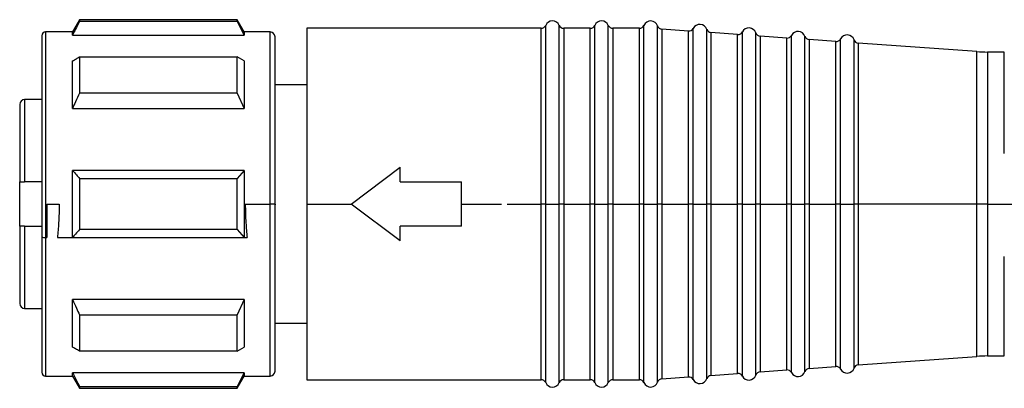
# Model space of a CAD drawing. Header units: millimetres. Extents: x -720 to 2929, y 431 to 795.
# Tile 14 of 19: x 1421 to 1461, y 604 to 619. Entities that reach past the tile are written whole.
import ezdxf

# ---------------------------------------------------------------- set-up
doc = ezdxf.new("R2010")
doc.units = ezdxf.units.MM

# ---------------------------------------------------------------- blocks, each defined once
blk = doc.blocks.new('Drawing View6')
at = {"color": 7, "linetype": 'Continuous', "lineweight": 25}
for p, q in [((-674.711, 22.919), (-675, 22.419)), ((-668.289, 22.919), (-674.711, 22.919)), ((-668, 22.419), (-668.289, 22.919)), ((-668.289, 22.846), (-668.289, 22.919)), ((-668.289, 22.846), (-674.711, 22.846)), ((-668.289, 22.846), (-668, 22.284)), ((-655.908, 22.569), (-665.45, 22.569)), ((-665.45, 22.569), (-665.45, 15.419)), ((-655.908, 15.554), (-655.908, 22.569)), ((-655.725, 15.419), (-655.725, 22.689)), ((-655.175, 15.562), (-655.175, 22.689)), ((-653.908, 22.569), (-654.992, 22.569)), ((-654.992, 22.569), (-654.992, 15.56)), ((-653.908, 15.554), (-653.908, 22.569)), ((-653.725, 15.419), (-653.725, 22.689)), ((-653.175, 15.562), (-653.175, 22.689)), ((-651.908, 22.569), (-652.992, 22.569)), ((-652.992, 22.569), (-652.992, 15.56)), ((-651.908, 15.554), (-651.908, 22.569)), ((-651.725, 15.419), (-651.725, 22.689)), ((-651.167, 15.562), (-651.167, 22.669)), ((-649.907, 22.459), (-650.993, 22.537)), ((-650.993, 22.537), (-650.993, 15.56)), ((-649.907, 15.554), (-649.907, 22.459)), ((-649.716, 15.419), (-649.716, 22.566)), ((-649.167, 15.562), (-649.167, 22.527)), ((-676.25, 22.269), (-676.25, 14.082)), ((-675, 22.419), (-676.1, 22.419)), ((-676.1, 22.419), (-676.1, 15.419)), ((-675, 22.284), (-675, 22.419)), ((-675, 22.284), (-668, 22.284)), ((-666.95, 22.419), (-668, 22.419)), ((-668, 22.419), (-668, 22.284)), ((-666.95, 15.419), (-666.95, 22.419)), ((-666.75, 15.419), (-666.75, 22.219)), ((-647.907, 22.317), (-648.993, 22.394)), ((-648.993, 22.394), (-648.993, 15.56)), ((-647.907, 15.554), (-647.907, 22.317)), ((-647.716, 15.419), (-647.716, 22.424)), ((-647.167, 15.562), (-647.167, 22.384)), ((-645.907, 22.174), (-646.993, 22.252)), ((-646.993, 22.252), (-646.993, 15.559)), ((-645.907, 15.554), (-645.907, 22.174)), ((-645.716, 15.419), (-645.716, 22.281)), ((-645.167, 15.562), (-645.167, 22.242)), ((-643.907, 22.032), (-644.993, 22.109)), ((-644.993, 22.109), (-644.993, 15.559)), ((-643.716, 15.419), (-643.716, 22.139)), ((-643.167, 15.562), (-643.167, 22.1)), ((-643.907, 15.554), (-643.907, 22.032)), ((-638.168, 21.624), (-642.993, 21.967)), ((-642.993, 21.967), (-642.993, 15.559)), ((-674.711, 21.408), (-668.289, 21.408)), ((-668.289, 19.934), (-668.289, 21.408)), ((-668, 21.24), (-668.289, 21.408)), ((-638.168, 15.562), (-638.168, 21.624)), ((-637.046, 21.593), (-637.731, 21.604)), ((-637.731, 21.604), (-637.731, 15.561)), ((-637.046, 17.477), (-637.046, 21.593)), ((-668, 21.24), (-668, 19.307)), ((-665.45, 20.269), (-666.75, 20.269)), ((-676.25, 19.669), (-676.95, 19.669)), ((-676.95, 19.669), (-676.95, 16.319)), ((-668.289, 19.934), (-674.711, 19.934)), ((-668.289, 19.934), (-668, 19.307)), ((-677.15, 19.469), (-677.15, 16.319)), ((-675, 19.307), (-668, 19.307)), ((-663.65, 15.419), (-661.65, 16.919)), ((-661.65, 16.319), (-661.65, 16.919)), ((-668, 16.785), (-675, 16.785)), ((-674.711, 16.461), (-674.711, 15.419)), ((-674.711, 16.461), (-668.289, 16.461)), ((-668, 16.785), (-668.289, 16.461)), ((-668.289, 15.419), (-668.289, 16.461)), ((-668, 16.785), (-668, 15.419)), ((-677.15, 14.519), (-677.15, 16.319)), ((-676.25, 16.319), (-676.95, 16.319)), ((-661.65, 16.319), (-659.15, 16.319)), ((-659.15, 15.419), (-659.15, 16.319)), ((-676.1, 15.419), (-676.1, 14.053)), ((-676.05, 15.419), (-675.539, 15.419)), ((-676.05, 15.419), (-676.05, 14.053)), ((-675, 14.053), (-675, 15.419)), ((-668.289, 14.377), (-668.289, 15.419)), ((-668, 15.419), (-668, 14.053)), ((-667.961, 15.419), (-666.95, 15.419)), ((-666.95, 15.381), (-666.95, 15.419)), ((-666.75, 15.419), (-666.95, 15.419)), ((-666.95, 8.419), (-666.95, 15.381)), ((-666.75, 15.419), (-666.75, 15.382)), ((-666.75, 8.619), (-666.75, 15.382)), ((-665.45, 15.419), (-665.45, 8.269)), ((-665.45, 15.419), (-663.65, 15.419)), ((-661.65, 13.919), (-663.65, 15.419)), ((-659.15, 14.519), (-659.15, 15.419)), ((-659.15, 15.419), (-657.522, 15.419)), ((-657.293, 15.419), (-655.908, 15.419)), ((-655.908, 15.419), (-655.908, 15.554)), ((-655.725, 15.419), (-655.908, 15.419)), ((-655.908, 8.269), (-655.908, 15.419)), ((-655.725, 15.419), (-655.45, 15.419)), ((-655.725, 8.149), (-655.725, 15.419)), ((-655.45, 15.419), (-655.175, 15.419)), ((-655.175, 15.419), (-655.175, 15.562)), ((-654.992, 15.419), (-655.175, 15.419)), ((-655.175, 8.149), (-655.175, 15.419)), ((-654.992, 15.56), (-654.992, 15.419)), ((-654.992, 15.419), (-653.908, 15.419)), ((-654.992, 15.419), (-654.992, 8.269)), ((-653.908, 15.419), (-653.908, 15.554)), ((-653.725, 15.419), (-653.908, 15.419)), ((-653.908, 8.269), (-653.908, 15.419)), ((-653.725, 15.419), (-653.45, 15.419)), ((-653.725, 8.149), (-653.725, 15.419)), ((-653.45, 15.419), (-653.175, 15.419)), ((-653.175, 15.419), (-653.175, 15.562)), ((-652.992, 15.419), (-653.175, 15.419)), ((-653.175, 8.149), (-653.175, 15.419)), ((-652.992, 15.56), (-652.992, 15.419)), ((-652.992, 15.419), (-651.908, 15.419)), ((-652.992, 15.419), (-652.992, 8.269)), ((-651.908, 15.419), (-651.908, 15.554)), ((-651.725, 15.419), (-651.908, 15.419)), ((-651.908, 8.269), (-651.908, 15.419)), ((-651.725, 15.419), (-651.45, 15.419)), ((-651.725, 8.149), (-651.725, 15.419)), ((-651.45, 15.419), (-651.167, 15.419)), ((-651.167, 15.419), (-651.167, 15.562)), ((-650.993, 15.419), (-651.167, 15.419)), ((-651.167, 8.169), (-651.167, 15.419)), ((-650.993, 15.56), (-650.993, 15.419)), ((-650.993, 15.419), (-649.907, 15.419)), ((-650.993, 15.419), (-650.993, 8.302)), ((-649.907, 15.419), (-649.907, 15.554)), ((-649.893, 15.419), (-649.907, 15.419)), ((-649.907, 8.379), (-649.907, 15.419)), ((-649.716, 15.419), (-649.893, 15.419)), ((-649.716, 15.419), (-649.45, 15.419)), ((-649.716, 8.272), (-649.716, 15.419)), ((-649.45, 15.419), (-649.167, 15.419)), ((-649.167, 15.419), (-649.167, 15.562)), ((-648.993, 15.419), (-649.167, 15.419)), ((-649.167, 8.311), (-649.167, 15.419)), ((-648.993, 15.56), (-648.993, 15.419)), ((-648.993, 15.419), (-647.907, 15.419)), ((-648.993, 15.419), (-648.993, 8.444)), ((-647.907, 15.419), (-647.907, 15.554)), ((-647.893, 15.419), (-647.907, 15.419)), ((-647.907, 8.521), (-647.907, 15.419)), ((-647.716, 15.419), (-647.893, 15.419)), ((-647.716, 15.419), (-647.45, 15.419)), ((-647.716, 8.415), (-647.716, 15.419)), ((-647.45, 15.419), (-647.167, 15.419)), ((-647.167, 15.419), (-647.167, 15.562)), ((-646.993, 15.419), (-647.167, 15.419)), ((-647.167, 8.454), (-647.167, 15.419)), ((-646.993, 15.559), (-646.993, 15.419)), ((-646.993, 15.419), (-645.907, 15.419)), ((-646.993, 15.419), (-646.993, 8.586)), ((-645.907, 15.419), (-645.907, 15.554)), ((-645.893, 15.419), (-645.907, 15.419)), ((-645.907, 8.664), (-645.907, 15.419)), ((-645.716, 15.419), (-645.893, 15.419)), ((-645.716, 15.419), (-645.45, 15.419)), ((-645.716, 8.557), (-645.716, 15.419)), ((-645.45, 15.419), (-645.167, 15.419)), ((-645.167, 15.419), (-645.167, 15.562)), ((-644.993, 15.419), (-645.167, 15.419)), ((-645.167, 8.596), (-645.167, 15.419)), ((-644.993, 15.559), (-644.993, 15.419)), ((-644.993, 15.419), (-643.907, 15.419)), ((-644.993, 15.419), (-644.993, 8.729)), ((-643.907, 15.419), (-643.907, 15.554)), ((-643.893, 15.419), (-643.907, 15.419)), ((-643.907, 8.806), (-643.907, 15.419)), ((-643.716, 15.419), (-643.893, 15.419)), ((-643.716, 15.419), (-643.45, 15.419)), ((-643.716, 8.699), (-643.716, 15.419)), ((-643.45, 15.419), (-643.167, 15.419)), ((-643.167, 15.419), (-643.167, 15.562)), ((-642.993, 15.419), (-643.167, 15.419)), ((-643.167, 8.738), (-643.167, 15.419)), ((-642.993, 15.559), (-642.993, 15.419)), ((-638.168, 15.419), (-642.993, 15.419)), ((-642.993, 15.419), (-642.993, 8.871)), ((-638.168, 15.419), (-638.168, 15.562)), ((-637.731, 15.419), (-638.168, 15.419)), ((-638.168, 9.215), (-638.168, 15.419)), ((-637.731, 15.561), (-637.731, 15.419)), ((-637.731, 15.419), (-634.641, 15.419)), ((-637.731, 15.419), (-637.731, 9.234)), ((-677.15, 14.519), (-677.15, 11.369)), ((-676.95, 14.519), (-676.95, 11.169)), ((-676.95, 14.519), (-676.25, 14.519)), ((-659.15, 14.519), (-661.65, 14.519)), ((-661.65, 13.919), (-661.65, 14.519)), ((-676.25, 14.082), (-676.25, 8.569)), ((-676.1, 14.053), (-676.05, 14.053)), ((-676.1, 14.053), (-676.1, 8.419)), ((-675.616, 14.053), (-675, 14.053)), ((-675, 14.053), (-668, 14.053)), ((-668.289, 14.377), (-674.711, 14.377)), ((-668.289, 14.377), (-668, 14.053)), ((-668, 14.053), (-667.884, 14.053)), ((-637.046, 9.245), (-637.046, 13.287)), ((-668, 11.531), (-675, 11.531)), ((-668, 11.531), (-668.289, 10.904)), ((-668, 11.531), (-668, 9.598)), ((-676.95, 11.169), (-676.25, 11.169)), ((-674.711, 10.904), (-668.289, 10.904)), ((-668.289, 9.43), (-668.289, 10.904)), ((-666.75, 10.569), (-665.45, 10.569)), ((-668.289, 9.43), (-674.711, 9.43)), ((-668.289, 9.43), (-668, 9.598)), ((-637.731, 9.234), (-637.046, 9.245)), ((-642.993, 8.871), (-638.168, 9.215)), ((-668, 8.554), (-675, 8.554)), ((-668, 8.554), (-668.289, 7.992)), ((-668, 8.554), (-668, 8.419)), ((-648.993, 8.444), (-647.907, 8.521)), ((-646.993, 8.586), (-645.907, 8.664)), ((-644.993, 8.729), (-643.907, 8.806)), ((-676.1, 8.419), (-675, 8.419)), ((-675, 8.419), (-674.711, 7.919)), ((-668.289, 7.919), (-668, 8.419)), ((-668, 8.419), (-666.95, 8.419)), ((-665.45, 8.269), (-655.908, 8.269)), ((-654.992, 8.269), (-653.908, 8.269)), ((-652.992, 8.269), (-651.908, 8.269)), ((-650.993, 8.302), (-649.907, 8.379)), ((-674.711, 7.992), (-668.289, 7.992)), ((-674.711, 7.992), (-674.711, 7.919)), ((-674.711, 7.919), (-668.289, 7.919)), ((-668.289, 7.919), (-668.289, 7.992))]:
    blk.add_line(p, q, dxfattribs=at)
at = {"color": 7, "linetype": 'Continuous', "lineweight": 25, "flags": 128}
for points in [[(-674.711, 22.919), (-674.711, 22.914), (-674.711, 22.901), (-674.711, 22.878), (-674.711, 22.846)], [(-674.711, 21.408), (-674.711, 21.247), (-674.711, 21.079), (-674.711, 20.904), (-674.711, 20.722), (-674.711, 20.534), (-674.711, 20.34), (-674.711, 20.14), (-674.711, 19.934)], [(-675, 19.307), (-675, 19.588), (-675, 19.859), (-675, 20.12), (-675, 20.369), (-675, 20.606), (-675, 20.83), (-675, 21.042), (-675, 21.24)], [(-675, 15.419), (-675, 15.591), (-675, 15.763), (-675, 15.934), (-675, 16.106), (-675, 16.276), (-675, 16.447), (-675, 16.616), (-675, 16.785)], [(-674.711, 15.419), (-674.711, 15.288), (-674.711, 15.158), (-674.711, 15.027), (-674.711, 14.897), (-674.711, 14.767), (-674.711, 14.636), (-674.711, 14.507), (-674.711, 14.377)], [(-675, 9.598), (-675, 9.796), (-675, 10.008), (-675, 10.232), (-675, 10.469), (-675, 10.718), (-675, 10.979), (-675, 11.25), (-675, 11.531)], [(-674.711, 10.904), (-674.711, 10.698), (-674.711, 10.498), (-674.711, 10.304), (-674.711, 10.116), (-674.711, 9.934), (-674.711, 9.759), (-674.711, 9.591), (-674.711, 9.43)], [(-675, 8.419), (-675, 8.427), (-675, 8.453), (-675, 8.495), (-675, 8.554)]]:
    blk.add_lwpolyline(points, dxfattribs=at)
at = {"color": 7, "linetype": 'Continuous', "lineweight": 25}
for centre, radius, start, end in [((-655.45, 22.569), 0.3, 23.5782, 156.4218), ((-653.45, 22.569), 0.3, 23.5782, 156.4218), ((-651.45, 22.569), 0.3, 19.5063, 156.4218), ((-655.908, 22.769), 0.2, 270, 336.4218), ((-654.992, 22.769), 0.2, 203.5782, 270), ((-653.908, 22.769), 0.2, 270, 336.4218), ((-652.992, 22.769), 0.2, 203.5782, 270), ((-651.908, 22.769), 0.2, 270, 336.4218), ((-650.979, 22.736), 0.2, 199.5063, 265.9282), ((-649.893, 22.659), 0.2, 265.9282, 332.35), ((-649.45, 22.427), 0.3, 19.5063, 152.35), ((-648.979, 22.594), 0.2, 199.5063, 265.9282), ((-647.45, 22.284), 0.3, 19.5063, 152.35), ((-676.1, 22.269), 0.15, 90, 180), ((-666.95, 22.219), 0.2, 0, 90), ((-647.893, 22.516), 0.2, 265.9282, 332.35), ((-646.979, 22.451), 0.2, 199.5063, 265.9282), ((-645.893, 22.374), 0.2, 265.9282, 332.35), ((-645.45, 22.142), 0.3, 19.5063, 152.35), ((-644.979, 22.309), 0.2, 199.5063, 265.9282), ((-643.893, 22.232), 0.2, 265.9282, 332.35), ((-643.45, 22), 0.3, 19.5063, 152.35), ((-642.979, 22.167), 0.2, 199.5063, 265.9282), ((-637.6, 29.603), 8, 265.9282, 269.0586), ((-676.95, 19.469), 0.2, 90, 180), ((-676.136, 14.267), 0.217, 238.3445, 279.5647), ((-676.95, 11.369), 0.2, 180, 270), ((-637.6, 1.235), 8, 90.9414, 94.0718), ((-642.979, 8.672), 0.2, 94.0718, 160.4937), ((-676.1, 8.569), 0.15, 180, 270), ((-666.95, 8.619), 0.2, 270, 0), ((-648.979, 8.244), 0.2, 94.0718, 160.4937), ((-647.893, 8.322), 0.2, 27.65, 94.0718), ((-647.45, 8.554), 0.3, 207.65, 340.4937), ((-646.979, 8.387), 0.2, 94.0718, 160.4937), ((-645.893, 8.464), 0.2, 27.65, 94.0718), ((-645.45, 8.696), 0.3, 207.65, 340.4937), ((-644.979, 8.529), 0.2, 94.0718, 160.4937), ((-643.893, 8.607), 0.2, 27.65, 94.0718), ((-643.45, 8.839), 0.3, 207.65, 340.4937), ((-655.908, 8.069), 0.2, 23.5782, 90), ((-655.45, 8.269), 0.3, 203.5782, 336.4218), ((-654.992, 8.069), 0.2, 90, 156.4218), ((-653.908, 8.069), 0.2, 23.5782, 90), ((-653.45, 8.269), 0.3, 203.5782, 336.4218), ((-652.992, 8.069), 0.2, 90, 156.4218), ((-651.908, 8.069), 0.2, 23.5782, 90), ((-651.45, 8.269), 0.3, 203.5782, 340.4937), ((-650.979, 8.102), 0.2, 94.0718, 160.4937), ((-649.893, 8.179), 0.2, 27.65, 94.0718), ((-649.45, 8.411), 0.3, 207.65, 340.4937)]:
    blk.add_arc(centre, radius, start, end, dxfattribs=at)
for points, knots in [([(-674.711, 22.846), (-674.767, 22.741), (-674.864, 22.554), (-674.959, 22.366), (-675, 22.284)], [0, 0, 0, 0, 0.565534, 1, 1, 1, 1]), ([(-675, 21.24), (-674.947, 21.271), (-674.853, 21.327), (-674.755, 21.383), (-674.711, 21.408)], [0, 0, 0, 0, 0.554448, 1, 1, 1, 1]), ([(-674.711, 19.934), (-674.767, 19.816), (-674.864, 19.608), (-674.959, 19.398), (-675, 19.307)], [0, 0, 0, 0, 0.5655339, 1, 1, 1, 1]), ([(-675, 16.785), (-674.947, 16.725), (-674.853, 16.617), (-674.755, 16.509), (-674.711, 16.461)], [0, 0, 0, 0, 0.554448, 1, 1, 1, 1]), ([(-677.15, 16.319), (-677.149, 16.319), (-677.147, 16.319), (-677.129, 16.319), (-677.099, 16.319), (-677.06, 16.319), (-677.014, 16.319), (-676.976, 16.319), (-676.95, 16.319)], [0, 0, 0, 0, 0.150077, 0.28494, 0.508133, 0.635564, 0.760095, 1, 1, 1, 1]), ([(-675.539, 15.419), (-675.543, 15.162), (-675.55, 14.702), (-675.596, 14.251), (-675.616, 14.053)], [0, 0, 0, 0, 0.55874, 1, 1, 1, 1]), ([(-667.961, 15.419), (-667.957, 15.162), (-667.95, 14.702), (-667.904, 14.251), (-667.884, 14.053)], [0, 0, 0, 0, 0.55874, 1, 1, 1, 1]), ([(-676.95, 14.519), (-676.976, 14.519), (-677.014, 14.519), (-677.06, 14.519), (-677.099, 14.519), (-677.129, 14.519), (-677.147, 14.519), (-677.149, 14.519), (-677.15, 14.519)], [0, 0, 0, 0, 0.239863, 0.364387, 0.491821, 0.715001, 0.849884, 1, 1, 1, 1]), ([(-674.711, 14.377), (-674.767, 14.316), (-674.864, 14.208), (-674.959, 14.1), (-675, 14.053)], [0, 0, 0, 0, 0.565534, 1, 1, 1, 1]), ([(-675, 11.531), (-674.947, 11.415), (-674.853, 11.205), (-674.755, 10.997), (-674.711, 10.904)], [0, 0, 0, 0, 0.5544486, 1, 1, 1, 1]), ([(-674.711, 9.43), (-674.767, 9.462), (-674.864, 9.518), (-674.959, 9.574), (-675, 9.598)], [0, 0, 0, 0, 0.5655332, 1, 1, 1, 1]), ([(-675, 8.554), (-674.947, 8.45), (-674.853, 8.262), (-674.755, 8.075), (-674.711, 7.992)], [0, 0, 0, 0, 0.5544486, 1, 1, 1, 1])]:
    blk.add_open_spline(points, degree=3, knots=knots, dxfattribs=at)

msp = doc.modelspace()

# ---------------------------------------------------------------- block references
at = {"color": 7, "linetype": 'Continuous', "lineweight": 25}
msp.add_blockref('Drawing View6', (2098.481, 595.764), dxfattribs=at)

doc.saveas('drawing.dxf')
